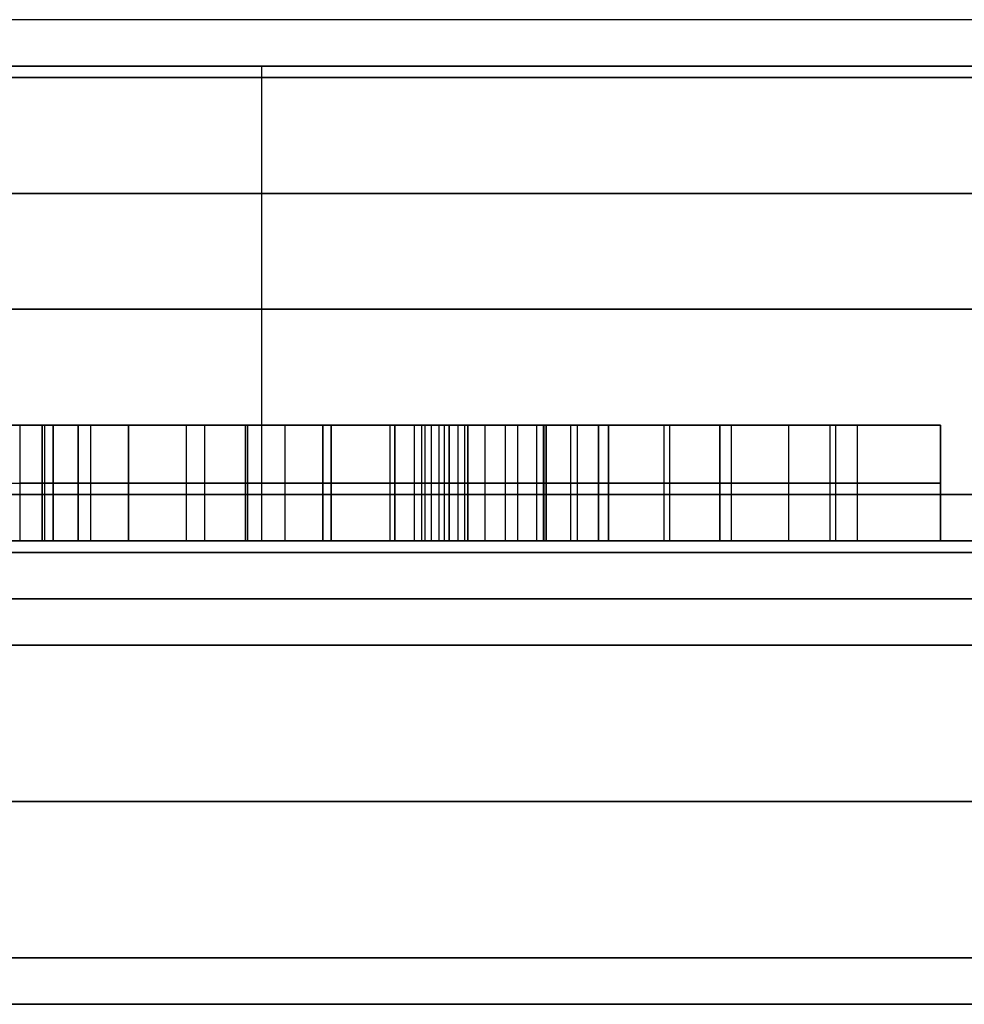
# Model space of a CAD drawing. Header units: centimetres. Extents: x -10 to 8.9, y -34.1 to -8.
# Tile 215 of 256: x -6.369 to -5.961, y -8.705 to -8.28. Entities that reach past the tile are written whole.
import ezdxf

# ---------------------------------------------------------------- set-up
doc = ezdxf.new("R2010")
doc.units = ezdxf.units.CM
doc.layers.add('Default', color=7, linetype='Continuous', true_color=0x000000)

msp = doc.modelspace()

# ---------------------------------------------------------------- linework, layer by layer
at = {"layer": 'Default'}
for p, q in [((-6.2647, -8.505, 2.72942), (-6.2647, -8.3, 2.72942)), ((-6.35957, -8.505, 5.6651), (-6.35957, -8.455, 5.6651)), ((-6.35482, -8.505, 1.38417), (-6.35482, -8.455, 1.38417)), ((-6.35482, -8.505, 1.26418), (-6.35482, -8.455, 1.26418)), ((-6.32223, -8.455, 1.30644), (-6.35482, -8.455, 1.30644)), ((-6.34396, -8.505, 5.5636), (-6.34396, -8.455, 5.5636)), ((-6.18391, -8.455, 5.5625), (-6.34396, -8.455, 5.5625)), ((-6.33853, -8.505, 1.39495), (-6.33853, -8.455, 1.39495)), ((-6.33853, -8.505, 1.2125), (-6.33853, -8.455, 1.2125)), ((-6.32223, -8.505, 1.30373), (-6.32223, -8.455, 1.30373)), ((-6.2972, -8.505, 5.64269), (-6.2972, -8.455, 5.64269)), ((-6.28939, -8.505, 5.58601), (-6.28939, -8.455, 5.58601)), ((-6.28939, -8.505, 5.5412), (-6.28939, -8.455, 5.5412)), ((-6.27174, -8.505, 5.6875), (-6.27174, -8.455, 5.6875)), ((-6.27174, -8.455, 5.5412), (-6.27174, -8.455, 5.58601)), ((-6.27174, -8.455, 5.64269), (-6.27174, -8.455, 5.6875)), ((-6.27098, -8.505, 1.30373), (-6.27098, -8.455, 1.30373)), ((-6.23839, -8.455, 1.30373), (-6.27098, -8.455, 1.30373)), ((-6.27098, -8.505, 1.44451), (-6.27098, -8.455, 1.44451)), ((-6.23839, -8.455, 1.44451), (-6.27098, -8.455, 1.44451)), ((-6.25468, -8.505, 1.39495), (-6.25468, -8.455, 1.39495)), ((-6.25468, -8.505, 1.2125), (-6.25468, -8.455, 1.2125)), ((-6.25468, -8.455, 1.2125), (-6.25468, -8.455, 1.39495)), ((-6.25468, -8.505, 1.4625), (-6.25468, -8.455, 1.4625)), ((-6.25468, -8.505, 1.42652), (-6.25468, -8.455, 1.42652)), ((-6.25468, -8.455, 1.42652), (-6.25468, -8.455, 1.4625)), ((-6.23839, -8.505, 1.30373), (-6.23839, -8.455, 1.30373)), ((-6.23839, -8.505, 1.44451), (-6.23839, -8.455, 1.44451)), ((-6.23483, -8.505, 5.61435), (-6.23483, -8.455, 5.61435)), ((-6.23483, -8.505, 5.48935), (-6.23483, -8.455, 5.48935)), ((-6.20937, -8.505, 5.4375), (-6.20937, -8.455, 5.4375)), ((-6.20733, -8.505, 1.44858), (-6.20733, -8.455, 1.44858)), ((-6.20733, -8.505, 1.38086), (-6.20733, -8.455, 1.38086)), ((-6.19155, -8.505, 1.39495), (-6.19155, -8.455, 1.39495)), ((-6.19155, -8.505, 1.36678), (-6.19155, -8.455, 1.36678)), ((-6.18391, -8.505, 5.5625), (-6.18391, -8.455, 5.5625)), ((-6.17576, -8.505, 1.39835), (-6.17576, -8.455, 1.39835)), ((-6.17576, -8.505, 1.28964), (-6.17576, -8.455, 1.28964)), ((-6.14318, -8.455, 1.33869), (-6.17576, -8.455, 1.33869)), ((-6.16337, -8.455, 1.2125), (-6.16337, -8.455, 1.45956)), ((-6.15947, -8.505, 1.2125), (-6.15947, -8.455, 1.2125)), ((-6.14318, -8.505, 1.28964), (-6.14318, -8.455, 1.28964)), ((-6.14309, -8.505, 1.40259), (-6.14309, -8.455, 1.40259)), ((-6.14199, -8.505, 5.50861), (-6.14199, -8.455, 5.50861)), ((-6.1313, -8.505, 1.39495), (-6.1313, -8.455, 1.39495)), ((-6.1313, -8.505, 1.36678), (-6.1313, -8.455, 1.36678)), ((-6.1285, -8.505, 5.52762), (-6.1285, -8.455, 5.52762)), ((-6.1285, -8.505, 5.4896), (-6.1285, -8.455, 5.4896)), ((-6.11942, -8.505, 1.38086), (-6.11942, -8.455, 1.38086)), ((-6.115, -8.505, 5.60332), (-6.115, -8.455, 5.60332)), ((-6.115, -8.505, 5.46355), (-6.115, -8.455, 5.46355)), ((-6.06697, -8.455, 5.55826), (-6.115, -8.455, 5.55826)), ((-6.09099, -8.505, 5.4375), (-6.09099, -8.455, 5.4375)), ((-6.08853, -8.505, 5.67901), (-6.08853, -8.455, 5.67901)), ((-6.06697, -8.505, 5.46355), (-6.06697, -8.455, 5.46355)), ((-6.06697, -8.505, 5.57845), (-6.06697, -8.455, 5.57845)), ((-6.05687, -8.455, 5.4896), (-6.05687, -8.455, 5.52762)), ((-6.05687, -8.455, 5.612), (-6.05687, -8.455, 5.67062)), ((-6.03727, -8.505, 5.52762), (-6.03727, -8.455, 5.52762)), ((-6.03727, -8.505, 5.57845), (-6.03727, -8.455, 5.57845)), ((-5.98761, -8.455, 5.55826), (-6.02547, -8.455, 5.55826)), ((-6.01937, -8.505, 5.4896), (-6.01937, -8.455, 5.4896)), ((-6.0169, -8.505, 5.60578), (-6.0169, -8.455, 5.60578)), ((-5.97176, -8.505, 5.51107), (-5.97176, -8.455, 5.51107)), ((-6.35957, -8.48, 5.6875), (-6.18391, -8.48, 5.6875)), ((-6.35957, -8.48, 5.64269), (-6.35957, -8.48, 5.6875)), ((-6.23483, -8.48, 5.64269), (-6.35957, -8.48, 5.64269)), ((-6.35482, -8.48, 1.39495), (-6.32223, -8.48, 1.39495)), ((-6.35482, -8.48, 1.3734), (-6.35482, -8.48, 1.39495)), ((-6.35482, -8.48, 1.2125), (-6.35482, -8.48, 1.31586)), ((-6.32223, -8.48, 1.2125), (-6.35482, -8.48, 1.2125)), ((-6.34396, -8.48, 5.58601), (-6.23483, -8.48, 5.58601)), ((-6.34396, -8.48, 5.5412), (-6.34396, -8.48, 5.58601)), ((-6.23483, -8.48, 5.5412), (-6.34396, -8.48, 5.5412)), ((-6.32223, -8.48, 1.39495), (-6.32223, -8.48, 1.2125)), ((-6.27098, -8.48, 1.39495), (-6.23839, -8.48, 1.39495)), ((-6.27098, -8.48, 1.2125), (-6.27098, -8.48, 1.39495)), ((-6.23839, -8.48, 1.2125), (-6.27098, -8.48, 1.2125)), ((-6.27098, -8.48, 1.4625), (-6.23839, -8.48, 1.4625)), ((-6.27098, -8.48, 1.42652), (-6.27098, -8.48, 1.4625)), ((-6.23839, -8.48, 1.42652), (-6.27098, -8.48, 1.42652)), ((-6.23839, -8.48, 1.39495), (-6.23839, -8.48, 1.2125)), ((-6.23839, -8.48, 1.4625), (-6.23839, -8.48, 1.42652)), ((-6.23483, -8.48, 5.58601), (-6.23483, -8.48, 5.64269)), ((-6.23483, -8.48, 5.4375), (-6.23483, -8.48, 5.5412)), ((-6.18391, -8.48, 5.4375), (-6.23483, -8.48, 5.4375)), ((-6.20733, -8.48, 1.4345), (-6.20733, -8.48, 1.46267)), ((-6.20733, -8.48, 1.39495), (-6.17576, -8.48, 1.39495)), ((-6.20733, -8.48, 1.36678), (-6.20733, -8.48, 1.39495)), ((-6.17576, -8.48, 1.36678), (-6.20733, -8.48, 1.36678)), ((-6.18391, -8.48, 5.6875), (-6.18391, -8.48, 5.4375)), ((-6.17576, -8.48, 1.39495), (-6.17576, -8.48, 1.40174)), ((-6.17576, -8.48, 1.2125), (-6.17576, -8.48, 1.36678)), ((-6.14318, -8.48, 1.2125), (-6.17576, -8.48, 1.2125)), ((-6.14318, -8.48, 1.39495), (-6.11942, -8.48, 1.39495)), ((-6.14301, -8.48, 1.41023), (-6.14318, -8.48, 1.39495)), ((-6.14318, -8.48, 1.36678), (-6.14318, -8.48, 1.2125)), ((-6.11942, -8.48, 1.36678), (-6.14318, -8.48, 1.36678)), ((-6.14199, -8.48, 5.52762), (-6.115, -8.48, 5.52762)), ((-6.14199, -8.48, 5.4896), (-6.14199, -8.48, 5.52762)), ((-6.115, -8.48, 5.4896), (-6.14199, -8.48, 5.4896)), ((-6.11942, -8.48, 1.39495), (-6.11942, -8.48, 1.36678)), ((-6.115, -8.48, 5.67901), (-6.06205, -8.48, 5.67901)), ((-6.115, -8.48, 5.52762), (-6.115, -8.48, 5.67901)), ((-6.115, -8.48, 5.4375), (-6.115, -8.48, 5.4896)), ((-6.06697, -8.48, 5.4375), (-6.115, -8.48, 5.4375)), ((-6.06697, -8.48, 5.4896), (-6.06697, -8.48, 5.4375)), ((-5.97176, -8.48, 5.4896), (-6.06697, -8.48, 5.4896)), ((-6.06697, -8.48, 5.62929), (-6.06697, -8.48, 5.52762)), ((-6.06697, -8.48, 5.52762), (-6.00757, -8.48, 5.52762)), ((-6.00757, -8.48, 5.52762), (-6.06697, -8.48, 5.62929)), ((-6.06205, -8.48, 5.67901), (-5.97176, -8.48, 5.53254)), ((-5.97176, -8.48, 5.53254), (-5.97176, -8.48, 5.4896)), ((-6.03727, -8.505, 5.57845), (-6.06697, -8.505, 5.57845)), ((-6.03727, -8.505, 5.52762), (-6.03727, -8.505, 5.57845))]:
    msp.add_line(p, q, dxfattribs=at)
at = {"layer": 'Default', "extrusion": (0, 1, 0)}
for centre, radius, start, end in [((6.55, 3.45, -8.28), 0.755, 180, 270), ((6.55, 3.45, -8.3), 0.775, 90, 270), ((6.55, 3.45, -8.305), 1, 90, 270), ((6.55, 3.45, -8.355), 3.475, 180, 0), ((6.55, 3.45, -8.355), 3.475, 0, 180), ((6.55, 3.45, -8.405), 0.775, 90, 270), ((6.55, 3.45, -8.485), 3.225, 0, 180), ((6.55, 3.45, -8.485), 3.225, 180, 0), ((6.55, 3.45, -8.485), 1, 90, 270), ((6.55, 3.45, -8.505), 3.205, 180, 0), ((6.55, 3.45, -8.505), 3.205, 0, 180), ((6.55, 3.45, -8.505), 3.205, 180, 0), ((6.55, 3.45, -8.51), 0.775, 201.6, 0), ((6.55, 3.45, -8.51), 0.775, 0, 180), ((6.55, 3.45, -8.53), 0.755, 180, 0), ((6.55, 3.45, -8.53), 0.755, 0, 180), ((6.55, 3.45, -8.685), 3.475, 0, 180), ((6.55, 3.45, -8.685), 3.475, 180, 0), ((6.55, 3.45, -8.685), 0.65, 180, 0), ((6.55, 3.45, -8.685), 0.65, 0, 180), ((6.55, 3.45, -8.705), 3.455, 0, 180), ((6.55, 3.45, -8.705), 3.455, 180, 0), ((6.55, 3.45, -8.705), 0.68, 360, 180), ((6.55, 3.45, -8.705), 0.68, 180, 360)]:
    msp.add_arc(centre, radius, start, end, dxfattribs=at)
at = {"layer": 'Default', "extrusion": (0, -1, 0)}
for centre, radius, start, end in [((-6.55, 3.45, 8.505), 1.02, 270, 90), ((-6.55, 3.45, 8.505), 0.775, 270, 338.4), ((-6.55, 3.45, 8.53), 0.67, 180, 0), ((-6.55, 3.45, 8.53), 0.67, 0, 180), ((-6.55, 3.45, 8.55), 0.65, 180, 0), ((-6.55, 3.45, 8.55), 0.65, 0, 180), ((-6.55, 3.45, 8.6175), 0.65, 180, 0), ((-6.55, 3.45, 8.6175), 0.65, 0, 180), ((-6.55, 3.45, 8.705), 0.67, 0, 180), ((-6.55, 3.45, 8.705), 0.67, 180, 0), ((-6.55, 3.45, 8.705), 0.67, 180, 360), ((-6.55, 3.45, 8.705), 0.87997, 270, 90)]:
    msp.add_arc(centre, radius, start, end, dxfattribs=at)
at = {"layer": 'Default'}
for points, degree in [([(-6.35482, -8.455, 1.3734), (-6.3723, -8.455, 1.39139), (-6.38995, -8.455, 1.40038), (-6.40794, -8.455, 1.40038)], 3), ([(-6.40031, -8.455, 1.37221), (-6.39798, -8.455, 1.37221), (-6.39345, -8.455, 1.37181), (-6.38713, -8.455, 1.37012), (-6.38101, -8.455, 1.36726), (-6.37509, -8.455, 1.36316), (-6.37118, -8.455, 1.3594), (-6.36926, -8.455, 1.35726)], 3), ([(-6.36926, -8.455, 1.35726), (-6.36926, -8.48, 1.35726), (-6.36926, -8.505, 1.35726)], 2), ([(-6.36926, -8.455, 1.35726), (-6.36742, -8.455, 1.3552), (-6.36408, -8.455, 1.35083), (-6.36014, -8.455, 1.34365), (-6.35718, -8.455, 1.33555), (-6.35529, -8.455, 1.32647), (-6.35482, -8.455, 1.31953), (-6.35482, -8.455, 1.31586)], 3), ([(-6.35957, -8.455, 5.6875), (-6.35957, -8.48, 5.6875), (-6.35957, -8.505, 5.6875)], 2), ([(-6.18391, -8.455, 5.6875), (-6.27174, -8.455, 5.6875), (-6.35957, -8.455, 5.6875)], 2), ([(-6.35957, -8.455, 5.64269), (-6.35957, -8.48, 5.64269), (-6.35957, -8.505, 5.64269)], 2), ([(-6.35957, -8.455, 5.6875), (-6.35957, -8.455, 5.6651), (-6.35957, -8.455, 5.64269)], 2), ([(-6.35957, -8.455, 5.64269), (-6.2972, -8.455, 5.64269), (-6.23483, -8.455, 5.64269)], 2), ([(-6.35845, -8.505, 1.33885), (-6.35845, -8.48, 1.33885), (-6.35845, -8.455, 1.33885)], 2), ([(-6.35482, -8.455, 1.39495), (-6.35482, -8.48, 1.39495), (-6.35482, -8.505, 1.39495)], 2), ([(-6.32223, -8.455, 1.39495), (-6.33853, -8.455, 1.39495), (-6.35482, -8.455, 1.39495)], 2), ([(-6.35482, -8.455, 1.3734), (-6.35482, -8.48, 1.3734), (-6.35482, -8.505, 1.3734)], 2), ([(-6.35482, -8.455, 1.39495), (-6.35482, -8.455, 1.38417), (-6.35482, -8.455, 1.3734)], 2), ([(-6.35482, -8.455, 1.31586), (-6.35482, -8.48, 1.31586), (-6.35482, -8.505, 1.31586)], 2), ([(-6.35482, -8.455, 1.2125), (-6.35482, -8.48, 1.2125), (-6.35482, -8.505, 1.2125)], 2), ([(-6.35482, -8.455, 1.31586), (-6.35482, -8.455, 1.26418), (-6.35482, -8.455, 1.2125)], 2), ([(-6.35482, -8.455, 1.2125), (-6.33853, -8.455, 1.2125), (-6.32223, -8.455, 1.2125)], 2), ([(-6.34396, -8.455, 5.58601), (-6.34396, -8.48, 5.58601), (-6.34396, -8.505, 5.58601)], 2), ([(-6.23483, -8.455, 5.58601), (-6.28939, -8.455, 5.58601), (-6.34396, -8.455, 5.58601)], 2), ([(-6.34396, -8.455, 5.5412), (-6.34396, -8.48, 5.5412), (-6.34396, -8.505, 5.5412)], 2), ([(-6.34396, -8.455, 5.58601), (-6.34396, -8.455, 5.5636), (-6.34396, -8.455, 5.5412)], 2), ([(-6.34396, -8.455, 5.5412), (-6.28939, -8.455, 5.5412), (-6.23483, -8.455, 5.5412)], 2), ([(-6.32223, -8.455, 1.39495), (-6.32223, -8.48, 1.39495), (-6.32223, -8.505, 1.39495)], 2), ([(-6.32223, -8.455, 1.2125), (-6.32223, -8.455, 1.30373), (-6.32223, -8.455, 1.39495)], 2), ([(-6.32223, -8.505, 1.2125), (-6.32223, -8.48, 1.2125), (-6.32223, -8.455, 1.2125)], 2), ([(-6.27098, -8.455, 1.39495), (-6.27098, -8.48, 1.39495), (-6.27098, -8.505, 1.39495)], 2), ([(-6.23839, -8.455, 1.39495), (-6.25468, -8.455, 1.39495), (-6.27098, -8.455, 1.39495)], 2), ([(-6.27098, -8.455, 1.2125), (-6.27098, -8.48, 1.2125), (-6.27098, -8.505, 1.2125)], 2), ([(-6.27098, -8.455, 1.39495), (-6.27098, -8.455, 1.30373), (-6.27098, -8.455, 1.2125)], 2), ([(-6.27098, -8.455, 1.2125), (-6.25468, -8.455, 1.2125), (-6.23839, -8.455, 1.2125)], 2), ([(-6.27098, -8.455, 1.4625), (-6.27098, -8.48, 1.4625), (-6.27098, -8.505, 1.4625)], 2), ([(-6.23839, -8.455, 1.4625), (-6.25468, -8.455, 1.4625), (-6.27098, -8.455, 1.4625)], 2), ([(-6.27098, -8.455, 1.42652), (-6.27098, -8.48, 1.42652), (-6.27098, -8.505, 1.42652)], 2), ([(-6.27098, -8.455, 1.4625), (-6.27098, -8.455, 1.44451), (-6.27098, -8.455, 1.42652)], 2), ([(-6.27098, -8.455, 1.42652), (-6.25468, -8.455, 1.42652), (-6.23839, -8.455, 1.42652)], 2), ([(-6.23839, -8.455, 1.39495), (-6.23839, -8.48, 1.39495), (-6.23839, -8.505, 1.39495)], 2), ([(-6.23839, -8.455, 1.2125), (-6.23839, -8.455, 1.30373), (-6.23839, -8.455, 1.39495)], 2), ([(-6.23839, -8.505, 1.2125), (-6.23839, -8.48, 1.2125), (-6.23839, -8.455, 1.2125)], 2), ([(-6.23839, -8.455, 1.4625), (-6.23839, -8.48, 1.4625), (-6.23839, -8.505, 1.4625)], 2), ([(-6.23839, -8.455, 1.42652), (-6.23839, -8.455, 1.44451), (-6.23839, -8.455, 1.4625)], 2), ([(-6.23839, -8.505, 1.42652), (-6.23839, -8.48, 1.42652), (-6.23839, -8.455, 1.42652)], 2), ([(-6.23483, -8.455, 5.64269), (-6.23483, -8.48, 5.64269), (-6.23483, -8.505, 5.64269)], 2), ([(-6.23483, -8.455, 5.58601), (-6.23483, -8.48, 5.58601), (-6.23483, -8.505, 5.58601)], 2), ([(-6.23483, -8.455, 5.64269), (-6.23483, -8.455, 5.61435), (-6.23483, -8.455, 5.58601)], 2), ([(-6.23483, -8.455, 5.5412), (-6.23483, -8.48, 5.5412), (-6.23483, -8.505, 5.5412)], 2), ([(-6.23483, -8.455, 5.4375), (-6.23483, -8.48, 5.4375), (-6.23483, -8.505, 5.4375)], 2), ([(-6.23483, -8.455, 5.5412), (-6.23483, -8.455, 5.48935), (-6.23483, -8.455, 5.4375)], 2), ([(-6.23483, -8.455, 5.4375), (-6.20937, -8.455, 5.4375), (-6.18391, -8.455, 5.4375)], 2), ([(-6.20733, -8.455, 1.46267), (-6.20733, -8.48, 1.46267), (-6.20733, -8.505, 1.46267)], 2), ([(-6.18832, -8.455, 1.46488), (-6.19274, -8.455, 1.46488), (-6.19919, -8.455, 1.46403), (-6.20733, -8.455, 1.46267)], 3), ([(-6.20733, -8.455, 1.4345), (-6.20733, -8.48, 1.4345), (-6.20733, -8.505, 1.4345)], 2), ([(-6.20733, -8.455, 1.46267), (-6.20733, -8.455, 1.44858), (-6.20733, -8.455, 1.4345)], 2), ([(-6.20733, -8.455, 1.39495), (-6.20733, -8.48, 1.39495), (-6.20733, -8.505, 1.39495)], 2), ([(-6.17576, -8.455, 1.39495), (-6.19155, -8.455, 1.39495), (-6.20733, -8.455, 1.39495)], 2), ([(-6.20733, -8.455, 1.36678), (-6.20733, -8.48, 1.36678), (-6.20733, -8.505, 1.36678)], 2), ([(-6.20733, -8.455, 1.39495), (-6.20733, -8.455, 1.38086), (-6.20733, -8.455, 1.36678)], 2), ([(-6.20733, -8.455, 1.36678), (-6.19155, -8.455, 1.36678), (-6.17576, -8.455, 1.36678)], 2), ([(-6.20733, -8.455, 1.4345), (-6.20572, -8.455, 1.43489), (-6.20263, -8.455, 1.43561), (-6.19833, -8.455, 1.43643), (-6.19569, -8.455, 1.4367), (-6.19443, -8.455, 1.4367)], 3), ([(-6.19885, -8.505, 1.43629), (-6.19885, -8.48, 1.43629), (-6.19885, -8.455, 1.43629)], 2), ([(-6.19567, -8.505, 1.46437), (-6.19567, -8.48, 1.46437), (-6.19567, -8.455, 1.46437)], 2), ([(-6.19443, -8.455, 1.4367), (-6.19443, -8.48, 1.4367), (-6.19443, -8.505, 1.4367)], 2), ([(-6.19443, -8.455, 1.4367), (-6.19307, -8.455, 1.4367), (-6.19052, -8.455, 1.4365), (-6.18728, -8.455, 1.43567), (-6.18447, -8.455, 1.43433), (-6.18211, -8.455, 1.43251), (-6.18078, -8.455, 1.43095), (-6.18018, -8.455, 1.43008)], 3), ([(-6.18832, -8.455, 1.46488), (-6.18832, -8.48, 1.46488), (-6.18832, -8.505, 1.46488)], 2), ([(-6.15438, -8.455, 1.45283), (-6.16202, -8.455, 1.4608), (-6.17339, -8.455, 1.46488), (-6.18832, -8.455, 1.46488)], 3), ([(-6.18593, -8.505, 1.435), (-6.18593, -8.48, 1.435), (-6.18593, -8.455, 1.435)], 2), ([(-6.18391, -8.455, 5.6875), (-6.18391, -8.48, 5.6875), (-6.18391, -8.505, 5.6875)], 2), ([(-6.18391, -8.455, 5.4375), (-6.18391, -8.455, 5.5625), (-6.18391, -8.455, 5.6875)], 2), ([(-6.18391, -8.505, 5.4375), (-6.18391, -8.48, 5.4375), (-6.18391, -8.455, 5.4375)], 2), ([(-6.18018, -8.455, 1.43008), (-6.18018, -8.48, 1.43008), (-6.18018, -8.505, 1.43008)], 2), ([(-6.18018, -8.455, 1.43008), (-6.17966, -8.455, 1.42933), (-6.1788, -8.455, 1.42768), (-6.17786, -8.455, 1.42486), (-6.17717, -8.455, 1.42185), (-6.17666, -8.455, 1.41868), (-6.17629, -8.455, 1.41539), (-6.17603, -8.455, 1.412), (-6.17587, -8.455, 1.40856), (-6.17578, -8.455, 1.40512), (-6.17576, -8.455, 1.40286), (-6.17576, -8.455, 1.40174)], 3), ([(-6.17708, -8.505, 1.4212), (-6.17708, -8.48, 1.4212), (-6.17708, -8.455, 1.4212)], 2), ([(-6.17576, -8.455, 1.40174), (-6.17576, -8.48, 1.40174), (-6.17576, -8.505, 1.40174)], 2), ([(-6.17576, -8.455, 1.39495), (-6.17576, -8.48, 1.39495), (-6.17576, -8.505, 1.39495)], 2), ([(-6.17576, -8.455, 1.40174), (-6.17576, -8.455, 1.39835), (-6.17576, -8.455, 1.39495)], 2), ([(-6.17576, -8.455, 1.36678), (-6.17576, -8.48, 1.36678), (-6.17576, -8.505, 1.36678)], 2), ([(-6.17576, -8.455, 1.2125), (-6.17576, -8.48, 1.2125), (-6.17576, -8.505, 1.2125)], 2), ([(-6.17576, -8.455, 1.36678), (-6.17576, -8.455, 1.28964), (-6.17576, -8.455, 1.2125)], 2), ([(-6.17576, -8.455, 1.2125), (-6.15947, -8.455, 1.2125), (-6.14318, -8.455, 1.2125)], 2), ([(-6.16833, -8.505, 1.46174), (-6.16833, -8.48, 1.46174), (-6.16833, -8.455, 1.46174)], 2), ([(-6.15438, -8.455, 1.45283), (-6.15438, -8.48, 1.45283), (-6.15438, -8.505, 1.45283)], 2), ([(-6.14301, -8.455, 1.41023), (-6.14278, -8.455, 1.43059), (-6.14674, -8.455, 1.44485), (-6.15438, -8.455, 1.45283)], 3), ([(-6.14595, -8.505, 1.43692), (-6.14595, -8.48, 1.43692), (-6.14595, -8.455, 1.43692)], 2), ([(-6.14318, -8.455, 1.39495), (-6.14318, -8.48, 1.39495), (-6.14318, -8.505, 1.39495)], 2), ([(-6.11942, -8.455, 1.39495), (-6.1313, -8.455, 1.39495), (-6.14318, -8.455, 1.39495)], 2), ([(-6.14318, -8.455, 1.39495), (-6.14309, -8.455, 1.40259), (-6.14301, -8.455, 1.41023)], 2), ([(-6.14318, -8.455, 1.2125), (-6.14318, -8.48, 1.2125), (-6.14318, -8.505, 1.2125)], 2), ([(-6.14318, -8.455, 1.36678), (-6.14318, -8.48, 1.36678), (-6.14318, -8.505, 1.36678)], 2), ([(-6.14318, -8.455, 1.2125), (-6.14318, -8.455, 1.28964), (-6.14318, -8.455, 1.36678)], 2), ([(-6.14318, -8.455, 1.36678), (-6.1313, -8.455, 1.36678), (-6.11942, -8.455, 1.36678)], 2), ([(-6.14301, -8.455, 1.41023), (-6.14301, -8.48, 1.41023), (-6.14301, -8.505, 1.41023)], 2), ([(-6.14199, -8.455, 5.52762), (-6.14199, -8.48, 5.52762), (-6.14199, -8.505, 5.52762)], 2), ([(-6.115, -8.455, 5.52762), (-6.1285, -8.455, 5.52762), (-6.14199, -8.455, 5.52762)], 2), ([(-6.14199, -8.455, 5.4896), (-6.14199, -8.48, 5.4896), (-6.14199, -8.505, 5.4896)], 2), ([(-6.14199, -8.455, 5.52762), (-6.14199, -8.455, 5.50861), (-6.14199, -8.455, 5.4896)], 2), ([(-6.14199, -8.455, 5.4896), (-6.1285, -8.455, 5.4896), (-6.115, -8.455, 5.4896)], 2), ([(-6.11942, -8.455, 1.39495), (-6.11942, -8.48, 1.39495), (-6.11942, -8.505, 1.39495)], 2), ([(-6.11942, -8.455, 1.36678), (-6.11942, -8.455, 1.38086), (-6.11942, -8.455, 1.39495)], 2), ([(-6.11942, -8.505, 1.36678), (-6.11942, -8.48, 1.36678), (-6.11942, -8.455, 1.36678)], 2), ([(-6.115, -8.455, 5.67901), (-6.115, -8.48, 5.67901), (-6.115, -8.505, 5.67901)], 2), ([(-6.06205, -8.455, 5.67901), (-6.08853, -8.455, 5.67901), (-6.115, -8.455, 5.67901)], 2), ([(-6.115, -8.455, 5.52762), (-6.115, -8.48, 5.52762), (-6.115, -8.505, 5.52762)], 2), ([(-6.115, -8.455, 5.67901), (-6.115, -8.455, 5.60332), (-6.115, -8.455, 5.52762)], 2), ([(-6.115, -8.455, 5.4896), (-6.115, -8.48, 5.4896), (-6.115, -8.505, 5.4896)], 2), ([(-6.115, -8.455, 5.4375), (-6.115, -8.48, 5.4375), (-6.115, -8.505, 5.4375)], 2), ([(-6.115, -8.455, 5.4896), (-6.115, -8.455, 5.46355), (-6.115, -8.455, 5.4375)], 2), ([(-6.115, -8.455, 5.4375), (-6.09099, -8.455, 5.4375), (-6.06697, -8.455, 5.4375)], 2), ([(-6.06697, -8.455, 5.4375), (-6.06697, -8.48, 5.4375), (-6.06697, -8.505, 5.4375)], 2), ([(-6.06697, -8.455, 5.4896), (-6.06697, -8.48, 5.4896), (-6.06697, -8.505, 5.4896)], 2), ([(-6.06697, -8.455, 5.4375), (-6.06697, -8.455, 5.46355), (-6.06697, -8.455, 5.4896)], 2), ([(-6.06697, -8.455, 5.4896), (-6.01937, -8.455, 5.4896), (-5.97176, -8.455, 5.4896)], 2), ([(-6.06697, -8.455, 5.62929), (-6.06697, -8.455, 5.57845), (-6.06697, -8.455, 5.52762)], 2), ([(-6.06697, -8.455, 5.52762), (-6.03727, -8.455, 5.52762), (-6.00757, -8.455, 5.52762)], 2), ([(-6.06697, -8.455, 5.62929), (-6.06697, -8.48, 5.62929), (-6.06697, -8.505, 5.62929)], 2), ([(-6.06697, -8.505, 5.52762), (-6.06697, -8.48, 5.52762), (-6.06697, -8.455, 5.52762)], 2), ([(-6.00757, -8.455, 5.52762), (-6.03727, -8.455, 5.57845), (-6.06697, -8.455, 5.62929)], 2), ([(-6.06205, -8.455, 5.67901), (-6.06205, -8.48, 5.67901), (-6.06205, -8.505, 5.67901)], 2), ([(-5.97176, -8.455, 5.53254), (-6.0169, -8.455, 5.60578), (-6.06205, -8.455, 5.67901)], 2), ([(-6.00757, -8.505, 5.52762), (-6.00757, -8.48, 5.52762), (-6.00757, -8.455, 5.52762)], 2), ([(-5.97176, -8.455, 5.53254), (-5.97176, -8.48, 5.53254), (-5.97176, -8.505, 5.53254)], 2), ([(-5.97176, -8.455, 5.4896), (-5.97176, -8.455, 5.51107), (-5.97176, -8.455, 5.53254)], 2), ([(-5.97176, -8.505, 5.4896), (-5.97176, -8.48, 5.4896), (-5.97176, -8.455, 5.4896)], 2), ([(-6.40794, -8.48, 1.40038), (-6.38995, -8.48, 1.40038), (-6.3723, -8.48, 1.39139), (-6.35482, -8.48, 1.3734)], 3), ([(-6.35482, -8.48, 1.31586), (-6.35482, -8.48, 1.33249), (-6.35957, -8.48, 1.34641), (-6.36926, -8.48, 1.35726)], 3), ([(-6.20733, -8.48, 1.46267), (-6.19919, -8.48, 1.46403), (-6.19274, -8.48, 1.46488), (-6.18832, -8.48, 1.46488)], 3), ([(-6.19443, -8.48, 1.4367), (-6.19749, -8.48, 1.4367), (-6.20173, -8.48, 1.43585), (-6.20733, -8.48, 1.4345)], 3), ([(-6.18018, -8.48, 1.43008), (-6.18323, -8.48, 1.4345), (-6.18798, -8.48, 1.4367), (-6.19443, -8.48, 1.4367)], 3), ([(-6.18832, -8.48, 1.46488), (-6.17339, -8.48, 1.46488), (-6.16202, -8.48, 1.4608), (-6.15438, -8.48, 1.45283)], 3), ([(-6.17576, -8.48, 1.40174), (-6.17576, -8.48, 1.41617), (-6.17712, -8.48, 1.42567), (-6.18018, -8.48, 1.43008)], 3), ([(-6.15438, -8.48, 1.45283), (-6.14674, -8.48, 1.44485), (-6.14278, -8.48, 1.43059), (-6.14301, -8.48, 1.41023)], 3), ([(-6.35482, -8.505, 1.3734), (-6.3723, -8.505, 1.39139), (-6.38995, -8.505, 1.40038), (-6.40794, -8.505, 1.40038)], 3), ([(-6.40031, -8.505, 1.37221), (-6.38842, -8.505, 1.37221), (-6.37807, -8.505, 1.36712), (-6.36926, -8.505, 1.35726)], 3), ([(-6.36926, -8.505, 1.35726), (-6.35957, -8.505, 1.34641), (-6.35482, -8.505, 1.33249), (-6.35482, -8.505, 1.31586)], 3), ([(-6.35957, -8.505, 5.64269), (-6.2972, -8.505, 5.64269), (-6.23483, -8.505, 5.64269)], 2), ([(-6.35957, -8.505, 5.6875), (-6.35957, -8.505, 5.6651), (-6.35957, -8.505, 5.64269)], 2), ([(-6.18391, -8.505, 5.6875), (-6.27174, -8.505, 5.6875), (-6.35957, -8.505, 5.6875)], 2), ([(-6.35482, -8.505, 1.2125), (-6.33853, -8.505, 1.2125), (-6.32223, -8.505, 1.2125)], 2), ([(-6.35482, -8.505, 1.31586), (-6.35482, -8.505, 1.26418), (-6.35482, -8.505, 1.2125)], 2), ([(-6.35482, -8.505, 1.39495), (-6.35482, -8.505, 1.38417), (-6.35482, -8.505, 1.3734)], 2), ([(-6.32223, -8.505, 1.39495), (-6.33853, -8.505, 1.39495), (-6.35482, -8.505, 1.39495)], 2), ([(-6.34396, -8.505, 5.5412), (-6.28939, -8.505, 5.5412), (-6.23483, -8.505, 5.5412)], 2), ([(-6.34396, -8.505, 5.58601), (-6.34396, -8.505, 5.5636), (-6.34396, -8.505, 5.5412)], 2), ([(-6.23483, -8.505, 5.58601), (-6.28939, -8.505, 5.58601), (-6.34396, -8.505, 5.58601)], 2), ([(-6.32223, -8.505, 1.2125), (-6.32223, -8.505, 1.30373), (-6.32223, -8.505, 1.39495)], 2), ([(-6.27098, -8.505, 1.2125), (-6.25468, -8.505, 1.2125), (-6.23839, -8.505, 1.2125)], 2), ([(-6.27098, -8.505, 1.39495), (-6.27098, -8.505, 1.30373), (-6.27098, -8.505, 1.2125)], 2), ([(-6.23839, -8.505, 1.39495), (-6.25468, -8.505, 1.39495), (-6.27098, -8.505, 1.39495)], 2), ([(-6.27098, -8.505, 1.42652), (-6.25468, -8.505, 1.42652), (-6.23839, -8.505, 1.42652)], 2), ([(-6.27098, -8.505, 1.4625), (-6.27098, -8.505, 1.44451), (-6.27098, -8.505, 1.42652)], 2), ([(-6.23839, -8.505, 1.4625), (-6.25468, -8.505, 1.4625), (-6.27098, -8.505, 1.4625)], 2), ([(-6.23839, -8.505, 1.2125), (-6.23839, -8.505, 1.30373), (-6.23839, -8.505, 1.39495)], 2), ([(-6.23839, -8.505, 1.42652), (-6.23839, -8.505, 1.44451), (-6.23839, -8.505, 1.4625)], 2), ([(-6.23483, -8.505, 5.4375), (-6.20937, -8.505, 5.4375), (-6.18391, -8.505, 5.4375)], 2), ([(-6.23483, -8.505, 5.5412), (-6.23483, -8.505, 5.48935), (-6.23483, -8.505, 5.4375)], 2), ([(-6.23483, -8.505, 5.64269), (-6.23483, -8.505, 5.61435), (-6.23483, -8.505, 5.58601)], 2), ([(-6.20733, -8.505, 1.36678), (-6.19155, -8.505, 1.36678), (-6.17576, -8.505, 1.36678)], 2), ([(-6.20733, -8.505, 1.39495), (-6.20733, -8.505, 1.38086), (-6.20733, -8.505, 1.36678)], 2), ([(-6.17576, -8.505, 1.39495), (-6.19155, -8.505, 1.39495), (-6.20733, -8.505, 1.39495)], 2), ([(-6.20733, -8.505, 1.46267), (-6.20733, -8.505, 1.44858), (-6.20733, -8.505, 1.4345)], 2), ([(-6.18832, -8.505, 1.46488), (-6.19274, -8.505, 1.46488), (-6.19919, -8.505, 1.46403), (-6.20733, -8.505, 1.46267)], 3), ([(-6.20733, -8.505, 1.4345), (-6.20173, -8.505, 1.43585), (-6.19749, -8.505, 1.4367), (-6.19443, -8.505, 1.4367)], 3), ([(-6.19443, -8.505, 1.4367), (-6.18798, -8.505, 1.4367), (-6.18323, -8.505, 1.4345), (-6.18018, -8.505, 1.43008)], 3), ([(-6.15438, -8.505, 1.45283), (-6.16202, -8.505, 1.4608), (-6.17339, -8.505, 1.46488), (-6.18832, -8.505, 1.46488)], 3), ([(-6.18391, -8.505, 5.4375), (-6.18391, -8.505, 5.5625), (-6.18391, -8.505, 5.6875)], 2), ([(-6.18018, -8.505, 1.43008), (-6.17712, -8.505, 1.42567), (-6.17576, -8.505, 1.41617), (-6.17576, -8.505, 1.40174)], 3), ([(-6.17576, -8.505, 1.2125), (-6.15947, -8.505, 1.2125), (-6.14318, -8.505, 1.2125)], 2), ([(-6.17576, -8.505, 1.36678), (-6.17576, -8.505, 1.28964), (-6.17576, -8.505, 1.2125)], 2), ([(-6.17576, -8.505, 1.40174), (-6.17576, -8.505, 1.39835), (-6.17576, -8.505, 1.39495)], 2), ([(-6.14301, -8.505, 1.41023), (-6.14278, -8.505, 1.43059), (-6.14674, -8.505, 1.44485), (-6.15438, -8.505, 1.45283)], 3), ([(-6.14318, -8.505, 1.36678), (-6.1313, -8.505, 1.36678), (-6.11942, -8.505, 1.36678)], 2), ([(-6.14318, -8.505, 1.2125), (-6.14318, -8.505, 1.28964), (-6.14318, -8.505, 1.36678)], 2), ([(-6.11942, -8.505, 1.39495), (-6.1313, -8.505, 1.39495), (-6.14318, -8.505, 1.39495)], 2), ([(-6.14318, -8.505, 1.39495), (-6.14309, -8.505, 1.40259), (-6.14301, -8.505, 1.41023)], 2), ([(-6.14199, -8.505, 5.4896), (-6.1285, -8.505, 5.4896), (-6.115, -8.505, 5.4896)], 2), ([(-6.14199, -8.505, 5.52762), (-6.14199, -8.505, 5.50861), (-6.14199, -8.505, 5.4896)], 2), ([(-6.115, -8.505, 5.52762), (-6.1285, -8.505, 5.52762), (-6.14199, -8.505, 5.52762)], 2), ([(-6.11942, -8.505, 1.36678), (-6.11942, -8.505, 1.38086), (-6.11942, -8.505, 1.39495)], 2), ([(-6.115, -8.505, 5.4375), (-6.09099, -8.505, 5.4375), (-6.06697, -8.505, 5.4375)], 2), ([(-6.115, -8.505, 5.4896), (-6.115, -8.505, 5.46355), (-6.115, -8.505, 5.4375)], 2), ([(-6.115, -8.505, 5.67901), (-6.115, -8.505, 5.60332), (-6.115, -8.505, 5.52762)], 2), ([(-6.06205, -8.505, 5.67901), (-6.08853, -8.505, 5.67901), (-6.115, -8.505, 5.67901)], 2), ([(-6.06697, -8.505, 5.4896), (-6.01937, -8.505, 5.4896), (-5.97176, -8.505, 5.4896)], 2), ([(-6.06697, -8.505, 5.4375), (-6.06697, -8.505, 5.46355), (-6.06697, -8.505, 5.4896)], 2), ([(-6.06697, -8.505, 5.62929), (-6.06697, -8.505, 5.57845), (-6.06697, -8.505, 5.52762)], 2), ([(-6.00757, -8.505, 5.52762), (-6.03727, -8.505, 5.52762), (-6.06697, -8.505, 5.52762)], 2), ([(-6.06697, -8.505, 5.62929), (-6.03727, -8.505, 5.57845), (-6.00757, -8.505, 5.52762)], 2), ([(-5.97176, -8.505, 5.53254), (-6.0169, -8.505, 5.60578), (-6.06205, -8.505, 5.67901)], 2), ([(-5.97176, -8.505, 5.4896), (-5.97176, -8.505, 5.51107), (-5.97176, -8.505, 5.53254)], 2)]:
    msp.add_open_spline(points, degree=degree, dxfattribs=at)

doc.saveas('drawing.dxf')
